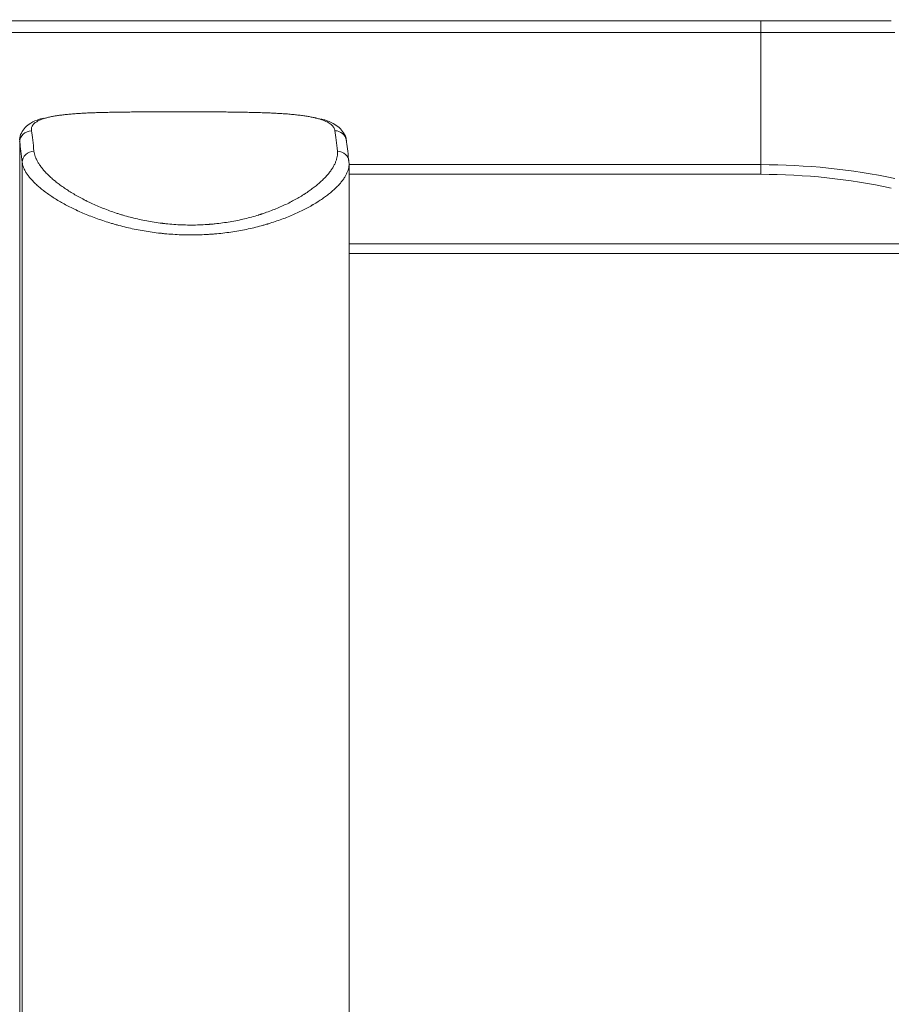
# Model space of a CAD drawing. Header units: millimetres. Extents: x -8 to 594, y 0 to 420.
# Tile 170 of 249: x 249 to 268, y 315 to 336. Entities that reach past the tile are written whole.
import ezdxf

# ---------------------------------------------------------------- set-up
doc = ezdxf.new("R2010")
doc.units = ezdxf.units.MM
doc.layers.add('1', color=7, linetype='Continuous', true_color=0xffffff)
doc.styles.add('Calibri', font='txt')
doc.dimstyles.get("Standard").update_dxf_attribs({"dimtxt": 0.18, "dimasz": 0.18, "dimexe": 0.18, "dimexo": 0.0625, "dimgap": 0.09, "dimtad": 0, "dimtih": 1, "dimtoh": 1, "dimdec": 4, "dimzin": 0, "dimdsep": 46, "dimtxsty": 'Standard', "dimcen": 0.09, "dimadec": 0, "dimazin": 0, "dimtfac": 1, "dimtdec": 4, "dimtofl": 0, "dimtmove": 0, "dimatfit": 3, "dimfxl": 0, "dimtolj": 1, "dimtzin": 0, "dimarcsym": 0})

# ---------------------------------------------------------------- blocks, each defined once
blk = doc.blocks.new('_U2')
at = {"layer": '1', "color": 18, "lineweight": 13}
for p, q in [((147.37, 320.701), (147.37, 378.38)), ((281.821, 328.547), (281.821, 378.38)), ((147.37, 376.38), (189.299, 376.38)), ((281.821, 376.38), (239.891, 376.38))]:
    blk.add_line(p, q, dxfattribs=at)
at = {"layer": '1', "color": 18}
for points in [[(147.37, 376.38), (150.87, 377.318), (150.87, 375.442)], [(281.821, 376.38), (278.321, 375.442), (278.321, 377.318)]]:
    blk.add_solid(points, dxfattribs=at)
at = {"layer": '1', "color": 18, "linetype": 'Continuous', "lineweight": 13, "char_height": 3.5, "attachment_point": 7, "line_spacing_factor": 1.399613, "style": 'Calibri'}
for s, insert in [('\\fCalibri|b0|i0;\\W1.0000;2.7', (190.985, 373.383)), ('\\fCalibri|b0|i0;\\W1.0000;LIFT POINT SPAN', (201.135, 373.383))]:
    blk.add_mtext(s, dxfattribs=dict(at, insert=insert))

msp = doc.modelspace()

# ---------------------------------------------------------------- linework, layer by layer
at = {"layer": '1', "color": 155, "linetype": 'Continuous', "lineweight": 18}
for p, q in [((236.503, 336.34), (264.989, 336.34)), ((264.989, 336.34), (267.785, 336.34)), ((256.176, 286.52), (256.176, 333.275))]:
    msp.add_line(p, q, dxfattribs=at)
at = {"layer": '1', "color": 155, "linetype": 'Continuous', "lineweight": 13}
for p, q in [((264.989, 336.09), (264.989, 336.34)), ((264.989, 336.09), (236.503, 336.09)), ((264.989, 333.265), (264.989, 336.09)), ((267.861, 336.09), (264.989, 336.09)), ((249.126, 286.049), (249.126, 333.746)), ((249.178, 286.479), (249.178, 333.316)), ((256.175, 333.265), (264.989, 333.265)), ((264.989, 333.265), (264.989, 333.059)), ((264.989, 333.059), (256.175, 333.059)), ((256.176, 331.57), (273.239, 331.57)), ((273.71, 331.364), (256.175, 331.364))]:
    msp.add_line(p, q, dxfattribs=at)
for centre, major_axis, ratio, start_param, end_param in [((249.375, 333.746), (0.247, 0.037), 0.97342, 1.41781, 2.988607), ((249.253, 318.695), (0, 15.703), 0.034902, 5.953634, 6.054711), ((255.871, 333.746), (-0.247, -0.037), 0.97342, 3.142692, 4.559403), ((255.749, 318.695), (0, -15.703), 0.034902, 2.812041, 2.913118), ((249.428, 333.316), (-0.249, -0.025), 0.945611, 4.604891, 6.175688), ((255.924, 333.316), (0.249, 0.025), 0.945611, 6.175688, 7.746484), ((264.989, 327.006), (9.425, 0), 0.664119, 1.261093, 1.570796), ((264.989, 326.799), (9.175, 0), 0.682215, 1.261093, 1.570796)]:
    msp.add_ellipse(centre, major_axis=major_axis, ratio=ratio, start_param=start_param, end_param=end_param, dxfattribs=at)
at = {"layer": '1', "color": 155, "linetype": 'Continuous', "lineweight": 18}
for centre, major_axis, ratio, start_param, end_param in [((249.003, 318.695), (0, -15.453), 0.034902, 2.812041, 2.913118), ((255.871, 333.746), (-0.247, -0.037), 0.97342, 2.988607, 3.142692), ((255.999, 318.695), (0, 15.453), 0.034902, 5.953634, 6.054711)]:
    msp.add_ellipse(centre, major_axis=major_axis, ratio=ratio, start_param=start_param, end_param=end_param, dxfattribs=at)
for points, degree, knots in [([(106.97, 333.055), (107.18, 333.184), (107.587, 333.435), (108.111, 333.757), (108.95, 334.269), (109.981, 334.889), (110.939, 335.449), (112.016, 336.069), (113.301, 336.794), (114.594, 337.508), (116.034, 338.285), (117.677, 339.144), (119.15, 339.89), (120.487, 340.549), (121.834, 341.193), (123.189, 341.823), (124.393, 342.366), (125.624, 342.904), (126.843, 343.419), (127.892, 343.85), (128.772, 344.203), (129.646, 344.546), (130.524, 344.882), (131.406, 345.211), (132.291, 345.532), (133.181, 345.846), (134.075, 346.151), (134.972, 346.448), (135.873, 346.737), (136.778, 347.018), (137.686, 347.291), (138.598, 347.555), (139.514, 347.812), (140.432, 348.061), (141.354, 348.303), (142.279, 348.536), (143.207, 348.763), (144.139, 348.982), (145.073, 349.195), (146.01, 349.4), (147.11, 349.632), (148.403, 349.893), (149.892, 350.178), (151.578, 350.48), (153.46, 350.794), (155.378, 351.088), (157.3, 351.36), (159.224, 351.611), (161.148, 351.842), (162.919, 352.038), (164.462, 352.196), (165.84, 352.327), (166.996, 352.432), (167.98, 352.516), (168.909, 352.592), (170.068, 352.682), (171.393, 352.775), (172.939, 352.875), (174.659, 352.976), (176.592, 353.077), (178.526, 353.166), (180.568, 353.249), (182.997, 353.338), (185.558, 353.418), (187.988, 353.482), (190.379, 353.536), (192.446, 353.577), (194.513, 353.616), (196.893, 353.647), (199.91, 353.679), (203.229, 353.697), (208.1, 353.719), (215.286, 353.742), (223.342, 353.752), (231.145, 353.756), (238.637, 353.758), (244.537, 353.767), (247.38, 353.787), (248.532, 353.79), (249.084, 353.814), (249.373, 353.815), (249.518, 353.809), (249.711, 353.811), (250.421, 353.829), (251.12, 353.838), (251.784, 353.844), (252.396, 353.85), (252.903, 353.855)], 5, [0, 0, 0, 0, 0, 0, 0.008653, 0.016715, 0.021481, 0.034304, 0.041773, 0.047124, 0.059942, 0.072761, 0.085582, 0.098408, 0.111242, 0.116955, 0.124087, 0.136921, 0.149723, 0.156436, 0.162819, 0.169195, 0.175565, 0.18193, 0.188289, 0.194644, 0.200994, 0.207341, 0.213685, 0.220027, 0.226368, 0.232707, 0.239047, 0.245388, 0.251731, 0.258075, 0.264423, 0.270774, 0.277129, 0.283489, 0.289854, 0.296224, 0.3026, 0.314405, 0.327203, 0.340031, 0.352868, 0.36569, 0.378499, 0.391298, 0.404091, 0.41688, 0.424504, 0.429665, 0.436995, 0.442449, 0.449486, 0.455233, 0.468018, 0.480806, 0.493596, 0.50639, 0.519187, 0.531988, 0.548433, 0.574051, 0.591207, 0.599668, 0.611241, 0.616941, 0.642556, 0.67005, 0.699661, 0.721281, 0.778622, 0.881084, 0.937486, 0.958714, 0.970063, 0.974676, 0.975492, 0.976424, 0.977056, 0.978026, 0.979722, 0.983167, 1, 1, 1, 1, 1, 1]), ([(252.916, 352.673), (252.41, 352.668), (251.799, 352.661), (251.137, 352.654), (250.447, 352.643), (249.737, 352.625), (249.505, 352.621), (249.353, 352.627), (249.114, 352.626), (248.562, 352.602), (247.389, 352.597), (244.546, 352.573), (238.642, 352.555), (231.15, 352.542), (223.349, 352.526), (215.295, 352.504), (208.112, 352.47), (203.245, 352.441), (199.933, 352.417), (196.924, 352.382), (194.553, 352.347), (192.492, 352.305), (190.432, 352.261), (188.05, 352.203), (185.631, 352.137), (183.084, 352.053), (180.669, 351.961), (178.64, 351.875), (176.723, 351.784), (174.808, 351.681), (173.106, 351.579), (171.577, 351.477), (170.269, 351.383), (169.124, 351.293), (168.208, 351.217), (167.236, 351.132), (166.094, 351.027), (164.735, 350.895), (163.215, 350.737), (161.472, 350.542), (159.578, 350.312), (157.687, 350.062), (155.801, 349.793), (153.92, 349.501), (152.076, 349.191), (150.427, 348.893), (148.972, 348.612), (147.707, 348.355), (146.632, 348.126), (145.718, 347.924), (144.806, 347.716), (143.898, 347.5), (142.994, 347.278), (142.092, 347.049), (141.195, 346.812), (140.301, 346.569), (139.41, 346.317), (138.523, 346.058), (137.64, 345.792), (136.76, 345.517), (135.884, 345.235), (135.011, 344.944), (134.142, 344.646), (133.276, 344.339), (132.414, 344.025), (131.555, 343.703), (130.698, 343.374), (129.845, 343.038), (128.986, 342.691), (127.959, 342.267), (126.766, 341.762), (125.563, 341.234), (124.385, 340.7), (123.055, 340.079), (121.732, 339.444), (120.418, 338.794), (118.969, 338.058), (117.352, 337.208), (115.934, 336.441), (114.658, 335.733), (113.388, 335.015), (112.324, 334.4), (111.381, 333.847), (110.364, 333.234), (109.533, 332.724), (109.013, 332.404), (108.609, 332.154), (108.4, 332.025)], 5, [0, 0, 0, 0, 0, 0, 0.016833, 0.020278, 0.021974, 0.022944, 0.023576, 0.024508, 0.025324, 0.029937, 0.041286, 0.062514, 0.118916, 0.221378, 0.278719, 0.300339, 0.32995, 0.357444, 0.383059, 0.388759, 0.400332, 0.408793, 0.425949, 0.451567, 0.468012, 0.480813, 0.49361, 0.506404, 0.519194, 0.531982, 0.544767, 0.550514, 0.557551, 0.563005, 0.570335, 0.575496, 0.58312, 0.595909, 0.608702, 0.621501, 0.63431, 0.647132, 0.659969, 0.672797, 0.685595, 0.6974, 0.703776, 0.710146, 0.716511, 0.722871, 0.729226, 0.735577, 0.741925, 0.748269, 0.754612, 0.760953, 0.767293, 0.773632, 0.779973, 0.786315, 0.792659, 0.799006, 0.805356, 0.811711, 0.81807, 0.824435, 0.830805, 0.837181, 0.843564, 0.850277, 0.863079, 0.875913, 0.883045, 0.888758, 0.901592, 0.914418, 0.927239, 0.940058, 0.952876, 0.958227, 0.965696, 0.978519, 0.983285, 0.991347, 1, 1, 1, 1, 1, 1]), ([(252.917, 352.545), (252.412, 352.54), (251.801, 352.533), (251.14, 352.525), (250.45, 352.514), (249.74, 352.496), (249.504, 352.492), (249.351, 352.498), (249.118, 352.497), (248.566, 352.472), (247.391, 352.466), (244.547, 352.441), (238.643, 352.42), (231.151, 352.404), (223.35, 352.384), (215.297, 352.358), (208.115, 352.321), (203.248, 352.289), (199.938, 352.265), (196.931, 352.227), (194.561, 352.191), (192.502, 352.149), (190.443, 352.104), (188.063, 352.045), (185.647, 351.977), (183.103, 351.892), (180.691, 351.799), (178.666, 351.713), (176.752, 351.621), (174.841, 351.517), (173.143, 351.414), (171.619, 351.312), (170.314, 351.218), (169.172, 351.128), (168.259, 351.051), (167.29, 350.966), (166.152, 350.861), (164.797, 350.729), (163.283, 350.571), (161.546, 350.375), (159.659, 350.145), (157.777, 349.896), (155.899, 349.626), (154.027, 349.335), (152.192, 349.026), (150.552, 348.728), (149.105, 348.449), (147.847, 348.192), (146.778, 347.964), (145.869, 347.763), (144.963, 347.555), (144.061, 347.341), (143.162, 347.119), (142.266, 346.891), (141.374, 346.655), (140.486, 346.413), (139.601, 346.163), (138.72, 345.905), (137.843, 345.64), (136.969, 345.367), (136.099, 345.086), (135.232, 344.797), (134.369, 344.5), (133.509, 344.195), (132.652, 343.882), (131.798, 343.561), (130.947, 343.234), (130.098, 342.899), (129.244, 342.554), (128.222, 342.132), (127.036, 341.628), (125.839, 341.102), (124.667, 340.571), (123.342, 339.952), (122.025, 339.318), (120.717, 338.67), (119.273, 337.935), (117.661, 337.088), (116.248, 336.323), (114.976, 335.616), (113.71, 334.899), (112.648, 334.285), (111.708, 333.733), (110.694, 333.12), (109.864, 332.612), (109.346, 332.292), (108.943, 332.042), (108.734, 331.913)], 5, [0, 0, 0, 0, 0, 0, 0.016833, 0.020278, 0.021974, 0.022944, 0.023576, 0.024508, 0.025324, 0.029937, 0.041286, 0.062514, 0.118916, 0.221378, 0.278719, 0.300339, 0.32995, 0.357444, 0.383059, 0.388759, 0.400332, 0.408793, 0.425949, 0.451567, 0.468012, 0.480813, 0.49361, 0.506404, 0.519194, 0.531982, 0.544767, 0.550514, 0.557551, 0.563005, 0.570335, 0.575496, 0.58312, 0.595909, 0.608702, 0.621501, 0.63431, 0.647132, 0.659969, 0.672797, 0.685595, 0.6974, 0.703776, 0.710146, 0.716511, 0.722871, 0.729226, 0.735577, 0.741925, 0.748269, 0.754612, 0.760953, 0.767293, 0.773632, 0.779973, 0.786315, 0.792659, 0.799006, 0.805356, 0.811711, 0.81807, 0.824435, 0.830805, 0.837181, 0.843564, 0.850277, 0.863079, 0.875913, 0.883045, 0.888758, 0.901592, 0.914418, 0.927239, 0.940058, 0.952876, 0.958227, 0.965696, 0.978519, 0.983285, 0.991347, 1, 1, 1, 1, 1, 1]), ([(252.919, 352.399), (252.413, 352.393), (251.802, 352.386), (251.141, 352.378), (250.453, 352.368), (249.743, 352.349), (249.502, 352.345), (249.349, 352.351), (249.121, 352.35), (248.569, 352.326), (247.391, 352.32), (244.548, 352.295), (238.643, 352.274), (231.151, 352.258), (223.35, 352.238), (215.297, 352.212), (208.115, 352.175), (203.249, 352.144), (199.939, 352.119), (196.933, 352.082), (194.563, 352.046), (192.505, 352.004), (190.446, 351.959), (188.066, 351.9), (185.651, 351.832), (183.107, 351.747), (180.696, 351.654), (178.671, 351.568), (176.758, 351.476), (174.848, 351.373), (173.151, 351.27), (171.627, 351.168), (170.323, 351.074), (169.182, 350.983), (168.269, 350.907), (167.301, 350.822), (166.163, 350.717), (164.809, 350.585), (163.296, 350.427), (161.56, 350.231), (159.674, 350.001), (157.792, 349.752), (155.916, 349.483), (154.046, 349.192), (152.212, 348.883), (150.573, 348.586), (149.127, 348.307), (147.871, 348.05), (146.802, 347.822), (145.894, 347.621), (144.989, 347.414), (144.087, 347.2), (143.189, 346.978), (142.294, 346.75), (141.403, 346.515), (140.516, 346.273), (139.632, 346.023), (138.752, 345.766), (137.875, 345.501), (137.003, 345.228), (136.133, 344.947), (135.267, 344.659), (134.405, 344.362), (133.546, 344.057), (132.69, 343.745), (131.837, 343.425), (130.986, 343.097), (130.139, 342.763), (129.285, 342.418), (128.264, 341.996), (127.079, 341.493), (125.883, 340.968), (124.713, 340.437), (123.388, 339.818), (122.072, 339.185), (120.765, 338.538), (119.323, 337.804), (117.712, 336.957), (116.3, 336.192), (115.028, 335.486), (113.763, 334.769), (112.702, 334.156), (111.762, 333.605), (110.749, 332.993), (109.92, 332.484), (109.402, 332.165), (108.999, 331.915), (108.79, 331.785)], 5, [0, 0, 0, 0, 0, 0, 0.016833, 0.020278, 0.021974, 0.022944, 0.023576, 0.024508, 0.025324, 0.029937, 0.041286, 0.062514, 0.118916, 0.221378, 0.278719, 0.300339, 0.32995, 0.357444, 0.383059, 0.388759, 0.400332, 0.408793, 0.425949, 0.451567, 0.468012, 0.480813, 0.49361, 0.506404, 0.519194, 0.531982, 0.544767, 0.550514, 0.557551, 0.563005, 0.570335, 0.575496, 0.58312, 0.595909, 0.608702, 0.621501, 0.63431, 0.647132, 0.659969, 0.672797, 0.685595, 0.6974, 0.703776, 0.710146, 0.716511, 0.722871, 0.729226, 0.735577, 0.741925, 0.748269, 0.754612, 0.760953, 0.767293, 0.773632, 0.779973, 0.786315, 0.792659, 0.799006, 0.805356, 0.811711, 0.81807, 0.824435, 0.830805, 0.837181, 0.843564, 0.850277, 0.863079, 0.875913, 0.883045, 0.888758, 0.901592, 0.914418, 0.927239, 0.940058, 0.952876, 0.958227, 0.965696, 0.978519, 0.983285, 0.991347, 1, 1, 1, 1, 1, 1]), ([(249.638, 334.259), (249.607, 334.252), (249.503, 334.227), (249.374, 334.169), (249.241, 334.071), (249.156, 333.948), (249.119, 333.836), (249.126, 333.778), (249.128, 333.767)], 3, [0, 0, 0, 0, 0.110519, 0.382159, 0.590873, 0.776797, 0.957305, 1, 1, 1, 1]), ([(255.488, 334.257), (255.487, 334.257), (255.486, 334.258), (255.482, 334.259), (255.479, 334.259), (255.473, 334.261), (255.463, 334.263), (255.427, 334.272), (255.366, 334.285), (255.277, 334.301), (255.182, 334.315), (255.081, 334.328), (255.009, 334.335), (254.935, 334.343), (254.897, 334.346), (254.849, 334.35), (254.839, 334.35), (254.824, 334.352), (254.819, 334.352), (254.809, 334.353), (254.784, 334.354), (254.759, 334.356), (254.698, 334.36), (254.615, 334.365), (254.486, 334.371), (254.352, 334.376), (254.214, 334.381), (254.12, 334.383), (254.023, 334.385), (253.974, 334.386), (253.919, 334.387), (253.912, 334.387), (253.9, 334.388), (253.894, 334.388), (253.875, 334.388), (253.837, 334.389), (253.8, 334.389), (253.724, 334.39), (253.622, 334.391), (253.468, 334.393), (253.312, 334.394), (253.154, 334.395), (253.047, 334.395), (252.967, 334.395), (252.94, 334.395), (252.899, 334.395), (252.879, 334.395), (252.859, 334.395), (252.845, 334.395), (252.838, 334.395), (252.777, 334.396), (252.723, 334.396), (252.615, 334.396), (252.507, 334.396), (252.347, 334.396), (252.187, 334.396), (252.028, 334.395), (251.922, 334.395), (251.843, 334.394), (251.817, 334.394), (251.784, 334.394), (251.778, 334.394), (251.765, 334.394), (251.758, 334.394), (251.738, 334.394), (251.725, 334.394), (251.66, 334.393), (251.609, 334.393), (251.507, 334.392), (251.407, 334.391), (251.259, 334.39), (251.115, 334.387), (250.975, 334.384), (250.883, 334.382), (250.827, 334.38), (250.81, 334.38), (250.793, 334.379), (250.782, 334.379), (250.777, 334.379), (250.749, 334.378), (250.727, 334.377), (250.662, 334.375), (250.577, 334.371), (250.455, 334.365), (250.339, 334.357), (250.228, 334.349), (250.123, 334.339), (250.057, 334.332), (250.021, 334.327), (250.017, 334.327), (250.009, 334.326), (250.005, 334.325), (249.993, 334.323), (249.969, 334.32), (249.946, 334.317), (249.902, 334.31), (249.873, 334.305), (249.818, 334.295), (249.774, 334.287), (249.734, 334.277), (249.719, 334.273)], 3, [0, 0, 0, 0, 0.000747, 0.000747, 0.003575, 0.003575, 0.006404, 0.012061, 0.034689, 0.057317, 0.079945, 0.102573, 0.125201, 0.125201, 0.147829, 0.147829, 0.153486, 0.153486, 0.156314, 0.156314, 0.159143, 0.170457, 0.170457, 0.193085, 0.215713, 0.238341, 0.260969, 0.283597, 0.283597, 0.306225, 0.306225, 0.309053, 0.309053, 0.311882, 0.311882, 0.317539, 0.328853, 0.328853, 0.351481, 0.374109, 0.396737, 0.419365, 0.441993, 0.441993, 0.453307, 0.453307, 0.458964, 0.461793, 0.461793, 0.464621, 0.464621, 0.487249, 0.487249, 0.509877, 0.532505, 0.555133, 0.577761, 0.600389, 0.600389, 0.611703, 0.611703, 0.614532, 0.614532, 0.61736, 0.61736, 0.623017, 0.623017, 0.645645, 0.645645, 0.668273, 0.690901, 0.713529, 0.736157, 0.758785, 0.758785, 0.764442, 0.767271, 0.767271, 0.770099, 0.770099, 0.781413, 0.781413, 0.804041, 0.826669, 0.849297, 0.871925, 0.894553, 0.917181, 0.917181, 0.92001, 0.92001, 0.922838, 0.922838, 0.928495, 0.939809, 0.939809, 0.962437, 0.962437, 0.985066, 1, 1, 1, 1]), ([(256.117, 333.783), (256.117, 333.787), (256.117, 333.844), (256.065, 333.948), (255.966, 334.066), (255.829, 334.154), (255.701, 334.211), (255.6, 334.236), (255.57, 334.242)], 3, [0, 0, 0, 0, 0.014498, 0.221415, 0.41997, 0.635147, 0.89552, 1, 1, 1, 1])]:
    msp.add_open_spline(points, degree=degree, knots=knots, dxfattribs=at)
at = {"layer": '1', "color": 155, "linetype": 'Continuous', "lineweight": 13}
for points, knots in [([(249.719, 334.273), (249.711, 334.271), (249.68, 334.263), (249.629, 334.248), (249.571, 334.227), (249.537, 334.211), (249.52, 334.202), (249.518, 334.201), (249.514, 334.199), (249.508, 334.196), (249.495, 334.189), (249.485, 334.182), (249.465, 334.169), (249.453, 334.16), (249.432, 334.142), (249.414, 334.123), (249.393, 334.092), (249.38, 334.06), (249.374, 334.026), (249.376, 334.002), (249.377, 333.99)], [0, 0, 0, 0, 0.032882, 0.129594, 0.226306, 0.323017, 0.323017, 0.335106, 0.335106, 0.347195, 0.371373, 0.419729, 0.419729, 0.516441, 0.516441, 0.613153, 0.709865, 0.806576, 0.903288, 1, 1, 1, 1]), ([(255.873, 333.99), (255.872, 334.002), (255.865, 334.026), (255.854, 334.049), (255.844, 334.066), (255.84, 334.071), (255.835, 334.078), (255.834, 334.079), (255.832, 334.082), (255.831, 334.083), (255.827, 334.087), (255.816, 334.101), (255.792, 334.124), (255.753, 334.152), (255.707, 334.179), (255.653, 334.204), (255.613, 334.219), (255.569, 334.234), (255.547, 334.241), (255.511, 334.251), (255.5, 334.254), (255.488, 334.257)], [0, 0, 0, 0, 0.10563, 0.21126, 0.21126, 0.264075, 0.264075, 0.277279, 0.277279, 0.290483, 0.290483, 0.31689, 0.42252, 0.52815, 0.633781, 0.739411, 0.845041, 0.845041, 0.950671, 0.950671, 1, 1, 1, 1]), ([(249.431, 333.553), (249.432, 333.534), (249.439, 333.497), (249.45, 333.459), (249.461, 333.429), (249.464, 333.42), (249.47, 333.407), (249.471, 333.405), (249.473, 333.4), (249.474, 333.397), (249.477, 333.39), (249.479, 333.385), (249.491, 333.36), (249.502, 333.34), (249.526, 333.299), (249.551, 333.259), (249.597, 333.197), (249.65, 333.134), (249.709, 333.07), (249.753, 333.028), (249.8, 332.985), (249.824, 332.963), (249.856, 332.936), (249.862, 332.931), (249.875, 332.92), (249.882, 332.914), (249.902, 332.898), (249.916, 332.887), (249.957, 332.855), (250.014, 332.812), (250.106, 332.748), (250.203, 332.684), (250.272, 332.643), (250.344, 332.601), (250.38, 332.581), (250.455, 332.54), (250.494, 332.52), (250.539, 332.497), (250.544, 332.495), (250.554, 332.49), (250.569, 332.482), (250.604, 332.465), (250.635, 332.45), (250.697, 332.421), (250.781, 332.384), (250.869, 332.347), (250.958, 332.312), (251.004, 332.295), (251.097, 332.261), (251.144, 332.245), (251.216, 332.221), (251.24, 332.213), (251.277, 332.202), (251.296, 332.196), (251.314, 332.19), (251.327, 332.187), (251.333, 332.185), (251.389, 332.168), (251.49, 332.14), (251.645, 332.102), (251.75, 332.08), (251.857, 332.059), (251.91, 332.049), (252.019, 332.031), (252.074, 332.023), (252.143, 332.014), (252.164, 332.011), (252.185, 332.009), (252.199, 332.007), (252.206, 332.006), (252.241, 332.002), (252.269, 331.999), (252.353, 331.991), (252.41, 331.986), (252.522, 331.979), (252.634, 331.974), (252.802, 331.971), (252.914, 331.973), (253.027, 331.977), (253.083, 331.98), (253.153, 331.985), (253.174, 331.986), (253.195, 331.988), (253.209, 331.989), (253.216, 331.99), (253.251, 331.993), (253.279, 331.995), (253.362, 332.004), (253.416, 332.011), (253.524, 332.025), (253.578, 332.034), (253.683, 332.052), (253.736, 332.061), (253.839, 332.082), (253.941, 332.105), (254.09, 332.143), (254.188, 332.172), (254.242, 332.188), (254.248, 332.19), (254.26, 332.194), (254.272, 332.198), (254.284, 332.202), (254.296, 332.205), (254.302, 332.207), (254.331, 332.217), (254.354, 332.225), (254.424, 332.249), (254.469, 332.265), (254.557, 332.299), (254.6, 332.316), (254.684, 332.351), (254.726, 332.369), (254.806, 332.406), (254.885, 332.444), (254.997, 332.502), (255.104, 332.562), (255.172, 332.603), (255.209, 332.627), (255.213, 332.63), (255.221, 332.635), (255.233, 332.643), (255.262, 332.661), (255.285, 332.677), (255.331, 332.708), (255.361, 332.73), (255.417, 332.772), (255.472, 332.815), (255.548, 332.879), (255.617, 332.943), (255.679, 333.007), (255.717, 333.05), (255.743, 333.082), (255.752, 333.093), (255.768, 333.115), (255.776, 333.125), (255.799, 333.157), (255.827, 333.199), (255.862, 333.261), (255.89, 333.322), (255.911, 333.382), (255.919, 333.421), (255.926, 333.459), (255.928, 333.478), (255.929, 333.516), (255.929, 333.534), (255.927, 333.553)], [0, 0, 0, 0, 0.015625, 0.03125, 0.03125, 0.039063, 0.039063, 0.041016, 0.041016, 0.042969, 0.042969, 0.046875, 0.046875, 0.0625, 0.0625, 0.078125, 0.09375, 0.109375, 0.125, 0.140625, 0.140625, 0.15625, 0.15625, 0.160156, 0.160156, 0.164063, 0.164063, 0.171875, 0.171875, 0.1875, 0.203125, 0.21875, 0.234375, 0.234375, 0.25, 0.25, 0.265625, 0.265625, 0.267578, 0.267578, 0.269531, 0.273438, 0.28125, 0.28125, 0.296875, 0.3125, 0.3125, 0.328125, 0.328125, 0.34375, 0.34375, 0.351563, 0.351563, 0.355469, 0.357422, 0.357422, 0.359375, 0.359375, 0.375, 0.390625, 0.40625, 0.40625, 0.421875, 0.421875, 0.4375, 0.4375, 0.441406, 0.443359, 0.443359, 0.445313, 0.445313, 0.453125, 0.453125, 0.46875, 0.46875, 0.484375, 0.5, 0.515625, 0.515625, 0.53125, 0.53125, 0.535156, 0.537109, 0.537109, 0.539063, 0.539063, 0.546875, 0.546875, 0.5625, 0.5625, 0.578125, 0.578125, 0.59375, 0.59375, 0.609375, 0.625, 0.640625, 0.640625, 0.642578, 0.642578, 0.644531, 0.646484, 0.646484, 0.648438, 0.648438, 0.65625, 0.65625, 0.671875, 0.671875, 0.6875, 0.6875, 0.703125, 0.703125, 0.71875, 0.734375, 0.75, 0.765625, 0.765625, 0.767578, 0.767578, 0.769531, 0.773438, 0.78125, 0.78125, 0.796875, 0.796875, 0.8125, 0.828125, 0.84375, 0.859375, 0.875, 0.875, 0.882813, 0.882813, 0.890625, 0.890625, 0.90625, 0.921875, 0.9375, 0.953125, 0.96875, 0.96875, 0.984375, 0.984375, 1, 1, 1, 1]), ([(256.176, 333.275), (256.176, 333.27), (256.176, 333.266), (256.175, 333.242), (256.172, 333.223), (256.165, 333.185), (256.156, 333.146), (256.133, 333.087), (256.102, 333.027), (256.064, 332.965), (256.033, 332.923), (256.012, 332.897), (256.006, 332.889), (255.999, 332.881), (255.994, 332.875), (255.992, 332.873), (255.981, 332.86), (255.972, 332.849), (255.942, 332.817), (255.901, 332.774), (255.833, 332.711), (255.757, 332.647), (255.674, 332.583), (255.615, 332.541), (255.552, 332.499), (255.52, 332.478), (255.47, 332.447), (255.453, 332.437), (255.427, 332.421), (255.418, 332.416), (255.405, 332.408), (255.4, 332.406), (255.391, 332.4), (255.351, 332.377), (255.273, 332.334), (255.156, 332.275), (255.034, 332.218), (254.949, 332.181), (254.862, 332.145), (254.817, 332.127), (254.726, 332.093), (254.68, 332.076), (254.584, 332.043), (254.536, 332.027), (254.474, 332.008), (254.455, 332.002), (254.436, 331.996), (254.423, 331.993), (254.417, 331.991), (254.385, 331.981), (254.36, 331.974), (254.283, 331.953), (254.178, 331.925), (254.019, 331.888), (253.856, 331.856), (253.745, 331.837), (253.632, 331.82), (253.575, 331.812), (253.46, 331.798), (253.402, 331.791), (253.314, 331.783), (253.284, 331.781), (253.247, 331.778), (253.24, 331.777), (253.225, 331.776), (253.203, 331.775), (253.18, 331.773), (253.106, 331.768), (253.046, 331.766), (252.927, 331.762), (252.808, 331.76), (252.629, 331.762), (252.451, 331.77), (252.332, 331.779), (252.242, 331.786), (252.213, 331.789), (252.175, 331.793), (252.168, 331.794), (252.153, 331.796), (252.131, 331.798), (252.109, 331.8), (252.035, 331.809), (251.976, 331.817), (251.861, 331.834), (251.803, 331.843), (251.69, 331.864), (251.577, 331.885), (251.412, 331.922), (251.303, 331.949), (251.236, 331.967), (251.223, 331.971), (251.196, 331.978), (251.157, 331.989), (251.117, 332), (251.04, 332.023), (250.989, 332.039), (250.889, 332.072), (250.791, 332.106), (250.649, 332.159), (250.512, 332.214), (250.424, 332.253), (250.375, 332.275), (250.37, 332.277), (250.359, 332.282), (250.343, 332.29), (250.306, 332.307), (250.275, 332.322), (250.214, 332.352), (250.174, 332.372), (250.097, 332.413), (250.022, 332.454), (249.915, 332.517), (249.815, 332.58), (249.753, 332.623), (249.708, 332.655), (249.686, 332.671), (249.664, 332.687), (249.653, 332.695), (249.65, 332.698), (249.643, 332.703), (249.611, 332.728), (249.581, 332.752), (249.53, 332.794), (249.482, 332.837), (249.417, 332.9), (249.36, 332.962), (249.31, 333.024), (249.281, 333.065), (249.256, 333.105), (249.244, 333.125), (249.231, 333.149), (249.229, 333.154), (249.225, 333.162), (249.224, 333.164), (249.221, 333.169), (249.216, 333.181), (249.211, 333.194), (249.199, 333.223), (249.187, 333.261), (249.18, 333.298), (249.178, 333.316)], [0, 0, 0, 0, 0.004031, 0.004031, 0.01984, 0.01984, 0.035649, 0.051458, 0.067267, 0.083076, 0.098885, 0.098885, 0.102838, 0.104814, 0.104814, 0.10679, 0.10679, 0.114694, 0.114694, 0.130504, 0.146313, 0.162122, 0.177931, 0.19374, 0.19374, 0.209549, 0.209549, 0.217453, 0.217453, 0.221405, 0.221405, 0.223382, 0.223382, 0.225358, 0.241167, 0.256976, 0.272785, 0.288594, 0.288594, 0.304403, 0.304403, 0.320212, 0.320212, 0.336021, 0.336021, 0.339973, 0.341949, 0.341949, 0.343925, 0.343925, 0.35183, 0.35183, 0.367639, 0.383448, 0.399257, 0.415066, 0.415066, 0.430875, 0.430875, 0.446684, 0.446684, 0.454589, 0.454589, 0.456565, 0.456565, 0.458541, 0.462493, 0.462493, 0.478302, 0.478302, 0.494111, 0.50992, 0.525729, 0.541538, 0.541538, 0.549443, 0.549443, 0.551419, 0.551419, 0.553395, 0.557347, 0.557347, 0.573156, 0.573156, 0.588965, 0.588965, 0.604774, 0.620583, 0.636392, 0.636392, 0.640345, 0.640345, 0.644297, 0.652201, 0.652201, 0.66801, 0.66801, 0.683819, 0.699628, 0.715438, 0.731247, 0.731247, 0.733223, 0.733223, 0.735199, 0.739151, 0.747056, 0.747056, 0.762865, 0.762865, 0.778674, 0.794483, 0.810292, 0.826101, 0.826101, 0.834005, 0.837957, 0.837957, 0.839934, 0.839934, 0.84191, 0.857719, 0.857719, 0.873528, 0.889337, 0.905146, 0.920955, 0.936764, 0.936764, 0.952573, 0.952573, 0.956525, 0.956525, 0.958501, 0.958501, 0.960477, 0.968382, 0.968382, 0.984191, 1, 1, 1, 1])]:
    msp.add_open_spline(points, degree=3, knots=knots, dxfattribs=at)
msp.add_open_spline([(249.126, 333.746), (249.124, 333.754), (249.124, 333.762), (249.123, 333.769)], degree=3, dxfattribs=at)
at = {"layer": '1', "color": 155, "linetype": 'Continuous', "lineweight": 18}
msp.add_open_spline([(256.174, 333.316), (256.175, 333.303), (256.176, 333.289), (256.176, 333.275)], degree=3, dxfattribs=at)

# ---------------------------------------------------------------- dimensions: what is measured, and where the dimension line sits
at = {"layer": '1', "color": 18, "linetype": 'Continuous', "lineweight": 13}
dim = msp.add_linear_dim(base=(281.821, 376.38), p1=(147.37, 320.701), p2=(281.821, 327.047), text=' <> \\fCalibri|b0|i0;\\C18;{\\H1.00x;\\fCalibri|b0|i0;LIFT POINT SPAN\\fCalibri|b0|i0;}\\C18;', dimstyle='Standard', override={"dimtxt": 3.5, "dimasz": 3.5, "dimexe": 2, "dimexo": 0, "dimgap": 1.5, "dimtih": 0, "dimtoh": 0, "dimdec": 1, "dimlfac": 0.02, "dimdsep": 46, "dimlunit": 2, "dimtxsty": 'Calibri', "dimsah": 1, "dimse1": 0, "dimse2": 0, "dimsd1": 0, "dimsd2": 0, "dimclrd": 18, "dimclre": 18, "dimclrt": 18, "dimtol": 0, "dimtm": -0.1, "dimtfac": 1, "dimtdec": 2, "dimtofl": 1, "dimtmove": 0, "dimlwd": 13, "dimlwe": 13}, dxfattribs=at)
dim.commit()
dim.dimension.update_dxf_attribs({"geometry": '_U2', "text_midpoint": (214.595, 376.38), "dimtype": 160})

doc.saveas('drawing.dxf')
